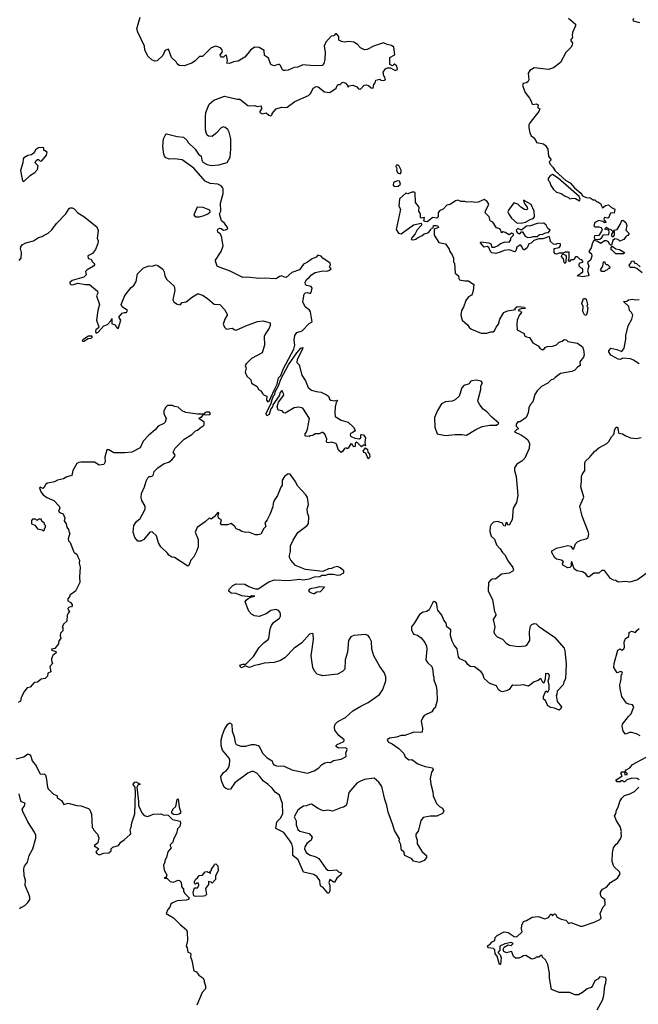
# Model space of a CAD drawing. Extents: x 1980017 to 2252640, y 74400 to 266395.
# Tile 152 of 256: x 2076161 to 2082575, y 188793 to 198998. Entities that reach past the tile are written whole.
import ezdxf

# ---------------------------------------------------------------- set-up
doc = ezdxf.new("R2010")
doc.units = 0

msp = doc.modelspace()

# ---------------------------------------------------------------- linework, layer by layer
at = {"layer": '0CON20XD'}
for points in [[(2078314, 196844), (2078285, 196888), (2078253, 196915), (2078233, 196985), (2078248, 197015), (2078244, 197096), (2078272, 197195), (2078272, 197245), (2078265, 197260), (2078250, 197275), (2078215, 197292), (2078135, 197300), (2078084, 197324), (2077968, 197458), (2077844, 197544), (2077765, 197557), (2077715, 197553), (2077676, 197566), (2077662, 197582), (2077654, 197604), (2077646, 197685), (2077652, 197765), (2077675, 197810), (2077684, 197816), (2077795, 197787), (2077859, 197779), (2077895, 197748), (2077907, 197725), (2077980, 197655), (2078016, 197606), (2078042, 197585), (2078051, 197541), (2078061, 197521), (2078105, 197497), (2078145, 197487), (2078226, 197494), (2078312, 197518), (2078344, 197575), (2078351, 197655), (2078349, 197765), (2078333, 197833), (2078320, 197860), (2078291, 197881), (2078275, 197886), (2078251, 197879), (2078195, 197819), (2078155, 197789), (2078120, 197790), (2078105, 197802), (2078098, 197818), (2078088, 197855), (2078086, 197995), (2078091, 198035), (2078125, 198123), (2078175, 198164), (2078285, 198204), (2078415, 198174), (2078445, 198173), (2078525, 198109), (2078545, 198104), (2078595, 198108), (2078625, 198098), (2078665, 198107), (2078669, 198075), (2078650, 198045), (2078650, 198035), (2078675, 198022), (2078715, 198032), (2078745, 198008), (2078765, 198002), (2078780, 198015), (2078780, 198025), (2078820, 198075), (2078875, 198092), (2078915, 198087), (2078935, 198093), (2079015, 198151), (2079155, 198214), (2079179, 198235), (2079205, 198288), (2079235, 198307), (2079255, 198303), (2079321, 198251), (2079375, 198242), (2079443, 198287), (2079453, 198315), (2079464, 198326), (2079485, 198328), (2079504, 198346), (2079515, 198350), (2079539, 198339), (2079560, 198315), (2079565, 198300), (2079578, 198312), (2079615, 198320), (2079655, 198302), (2079675, 198282), (2079695, 198278), (2079731, 198319), (2079754, 198324), (2079776, 198316), (2079805, 198292), (2079825, 198290), (2079833, 198327), (2079847, 198343), (2079855, 198370), (2079895, 198380), (2079905, 198370), (2079935, 198368), (2079950, 198375), (2079952, 198385), (2079937, 198415), (2079930, 198455), (2079955, 198490), (2079975, 198498), (2080005, 198498), (2080055, 198472), (2080077, 198483), (2080072, 198515), (2080048, 198538), (2080042, 198538), (2080025, 198520), (2080000, 198535), (2080000, 198605), (2080050, 198635), (2080040, 198715), (2080015, 198729), (2079970, 198740), (2079932, 198758), (2079828, 198725), (2079765, 198688), (2079735, 198687), (2079696, 198706), (2079665, 198740), (2079625, 198764), (2079575, 198771), (2079525, 198766), (2079498, 198772), (2079470, 198785), (2079470, 198825), (2079445, 198850), (2079435, 198850), (2079418, 198832), (2079392, 198828), (2079335, 198764), (2079318, 198725), (2079328, 198665), (2079326, 198585), (2079316, 198544), (2079298, 198522), (2079215, 198520), (2079095, 198530), (2079044, 198506), (2079005, 198501), (2078945, 198474), (2078915, 198470), (2078895, 198470), (2078885, 198478), (2078864, 198525), (2078855, 198532), (2078845, 198534), (2078795, 198521), (2078764, 198534), (2078739, 198599), (2078698, 198628), (2078695, 198680), (2078645, 198709), (2078595, 198713), (2078555, 198683), (2078495, 198608), (2078425, 198569), (2078379, 198561), (2078335, 198544), (2078308, 198548), (2078317, 198575), (2078305, 198630), (2078292, 198628), (2078275, 198610), (2078255, 198610), (2078242, 198622), (2078240, 198635), (2078263, 198665), (2078259, 198685), (2078243, 198705), (2078195, 198724), (2078145, 198706), (2078135, 198697), (2078058, 198615), (2078025, 198617), (2077979, 198571), (2077945, 198548), (2077865, 198521), (2077815, 198524), (2077795, 198540), (2077782, 198562), (2077735, 198606), (2077705, 198692), (2077675, 198684), (2077665, 198674), (2077645, 198627), (2077585, 198570), (2077563, 198567), (2077531, 198581), (2077493, 198615), (2077475, 198648), (2077460, 198685), (2077454, 198725), (2077385, 198870), (2077376, 198905), (2077410, 199025)], [(2081852, 199015), (2081923, 198953), (2081923, 198935), (2081894, 198866), (2081888, 198835), (2081892, 198815), (2081873, 198785), (2081891, 198755), (2081889, 198735), (2081875, 198710), (2081823, 198657), (2081767, 198553), (2081695, 198500), (2081645, 198481), (2081495, 198500), (2081449, 198471), (2081431, 198445), (2081438, 198375), (2081430, 198355), (2081417, 198343), (2081382, 198338), (2081373, 198317), (2081401, 198245), (2081448, 198185), (2081467, 198147), (2081470, 198125), (2081485, 198120), (2081515, 198126), (2081530, 198120), (2081536, 198115), (2081532, 198085), (2081553, 198073), (2081544, 198045), (2081451, 197929), (2081440, 197905), (2081438, 197878), (2081450, 197825), (2081464, 197794), (2081485, 197779), (2081513, 197745), (2081520, 197725), (2081590, 197710), (2081614, 197694), (2081636, 197655), (2081644, 197584), (2081670, 197545), (2081652, 197525), (2081657, 197505), (2081690, 197470), (2081713, 197433), (2081823, 197333), (2081868, 197308), (2081914, 197254), (2081980, 197200), (2081995, 197172), (2082035, 197154), (2082075, 197152), (2082105, 197132), (2082125, 197130), (2082145, 197110), (2082155, 197110), (2082185, 197090), (2082188, 197075), (2082205, 197048), (2082235, 197072), (2082265, 197078), (2082295, 197052), (2082330, 197035), (2082325, 196992), (2082305, 196998), (2082285, 196992), (2082264, 196946), (2082255, 196942), (2082225, 196948), (2082217, 196935), (2082219, 196919), (2082240, 196895), (2082225, 196894), (2082206, 196906), (2082165, 196918), (2082123, 196895), (2082115, 196860), (2082125, 196850), (2082165, 196852), (2082188, 196845), (2082200, 196825), (2082192, 196805)], [(2082590, 198965), (2082524, 198984), (2082520, 198995), (2082528, 199015)], [(2076205, 197320), (2076272, 197388), (2076319, 197415), (2076347, 197445), (2076352, 197482), (2076322, 197515), (2076331, 197539), (2076345, 197550), (2076355, 197550), (2076373, 197533), (2076390, 197535), (2076440, 197595), (2076445, 197620), (2076425, 197640), (2076412, 197642), (2076410, 197665), (2076400, 197675), (2076355, 197670), (2076325, 197650), (2076318, 197632), (2076300, 197610), (2076282, 197598), (2076245, 197590), (2076205, 197566), (2076198, 197555), (2076195, 197515), (2076170, 197435), (2076188, 197345), (2076195, 197326), (2076205, 197320)], [(2080105, 197402), (2080116, 197414), (2080115, 197440), (2080095, 197480), (2080085, 197490), (2080065, 197490), (2080060, 197475), (2080070, 197455), (2080068, 197435), (2080081, 197411), (2080105, 197402)], [(2081965, 197122), (2081972, 197138), (2081961, 197165), (2081745, 197354), (2081685, 197392), (2081665, 197382), (2081640, 197355), (2081640, 197335), (2081655, 197320), (2081669, 197279), (2081695, 197238), (2081725, 197210), (2081775, 197198), (2081815, 197170), (2081850, 197155), (2081865, 197140), (2081895, 197148), (2081925, 197146), (2081965, 197122)], [(2080045, 197270), (2080085, 197272), (2080110, 197295), (2080100, 197325), (2080075, 197328), (2080035, 197310), (2080033, 197283), (2080045, 197270)], [(2082192, 196805), (2082165, 196760), (2082122, 196758), (2082118, 196745), (2082125, 196720), (2082177, 196723), (2082198, 196742), (2082215, 196770), (2082269, 196771), (2082273, 196795), (2082268, 196818), (2082230, 196825), (2082230, 196835), (2082245, 196847), (2082265, 196830), (2082290, 196825), (2082308, 196808), (2082310, 196795), (2082298, 196775), (2082298, 196758), (2082305, 196750), (2082318, 196752), (2082327, 196765), (2082327, 196797), (2082320, 196815), (2082357, 196825), (2082388, 196875), (2082403, 196917), (2082415, 196922), (2082446, 196895), (2082457, 196865), (2082446, 196815), (2082479, 196781), (2082465, 196762), (2082447, 196753), (2082425, 196720), (2082390, 196705), (2082384, 196704), (2082365, 196720), (2082332, 196728), (2082312, 196708), (2082295, 196660), (2082285, 196660), (2082275, 196670), (2082267, 196697), (2082246, 196706), (2082223, 196707), (2082185, 196680), (2082145, 196702), (2082115, 196710), (2082099, 196685), (2082087, 196633), (2082062, 196595), (2082091, 196571), (2082094, 196546), (2082080, 196505), (2082048, 196482), (2082060, 196445), (2082048, 196395), (2082060, 196355), (2082055, 196342), (2081995, 196333), (2081940, 196345), (2082000, 196385), (2082000, 196415), (2081980, 196425), (2081960, 196445), (2081960, 196465), (2081972, 196478), (2082000, 196485), (2082000, 196495), (2081988, 196508), (2081972, 196512), (2081945, 196540), (2081925, 196540), (2081905, 196510), (2081875, 196510), (2081865, 196490), (2081852, 196505), (2081858, 196522), (2081857, 196587), (2081815, 196590), (2081792, 196578), (2081755, 196577), (2081725, 196568), (2081711, 196571), (2081702, 196585), (2081703, 196627), (2081755, 196638), (2081767, 196653), (2081768, 196675), (2081737, 196677), (2081715, 196668), (2081695, 196670), (2081665, 196700), (2081655, 196750), (2081585, 196726), (2081544, 196726), (2081492, 196708), (2081465, 196682), (2081440, 196675), (2081422, 196635), (2081395, 196612), (2081383, 196613), (2081365, 196650), (2081355, 196660), (2081345, 196660), (2081315, 196640), (2081306, 196604), (2081295, 196592), (2081235, 196613), (2081183, 196607), (2081143, 196587), (2081096, 196574), (2081055, 196581), (2081042, 196595), (2081026, 196636), (2081006, 196646), (2080975, 196642), (2080940, 196685), (2080942, 196695), (2081026, 196686), (2081044, 196674), (2081055, 196642), (2081085, 196642), (2081121, 196659), (2081145, 196680), (2081195, 196697), (2081236, 196694), (2081252, 196715), (2081253, 196737), (2081282, 196765), (2081279, 196779), (2081265, 196787), (2081235, 196768), (2081195, 196792), (2081172, 196798), (2081155, 196790), (2081150, 196815), (2081139, 196829), (2081105, 196842), (2081068, 196898), (2081040, 196915), (2081028, 196955), (2080988, 196995), (2080990, 197015), (2081026, 197085), (2081006, 197115), (2080975, 197134), (2080915, 197108), (2080885, 197102), (2080845, 197110), (2080795, 197108), (2080775, 197114), (2080735, 197113), (2080705, 197126), (2080678, 197122), (2080625, 197083), (2080590, 197075), (2080550, 197035), (2080515, 197018), (2080498, 196995), (2080500, 196955), (2080485, 196940), (2080445, 196947), (2080385, 196903), (2080360, 196905), (2080352, 196915), (2080358, 196948), (2080325, 196940), (2080318, 196948), (2080317, 196987), (2080300, 197015), (2080302, 197055), (2080263, 197103), (2080260, 197205), (2080255, 197210), (2080225, 197210), (2080185, 197192), (2080165, 197200), (2080098, 197142), (2080092, 197065), (2080108, 197035), (2080107, 197017), (2080064, 196824), (2080087, 196787), (2080115, 196778), (2080245, 196872), (2080325, 196888), (2080328, 196868), (2080281, 196819), (2080261, 196779), (2080223, 196735), (2080220, 196720), (2080245, 196716), (2080268, 196722), (2080285, 196738), (2080335, 196760), (2080355, 196777), (2080395, 196788), (2080420, 196815), (2080432, 196838), (2080448, 196842), (2080450, 196865), (2080484, 196866), (2080495, 196860), (2080502, 196845), (2080468, 196832), (2080458, 196822), (2080458, 196765), (2080505, 196690), (2080576, 196676), (2080615, 196620), (2080620, 196595), (2080645, 196560), (2080660, 196525), (2080660, 196485), (2080670, 196475), (2080675, 196370), (2080712, 196345), (2080714, 196315), (2080721, 196301), (2080775, 196291), (2080815, 196293), (2080868, 196255), (2080863, 196187), (2080852, 196155), (2080845, 196142), (2080813, 196127), (2080785, 196086), (2080763, 196017), (2080742, 195985), (2080733, 195935), (2080747, 195885), (2080805, 195835), (2080826, 195806), (2080845, 195790), (2080945, 195748), (2081005, 195748), (2081045, 195762), (2081065, 195762), (2081083, 195775), (2081102, 195812), (2081125, 195843), (2081139, 195895), (2081180, 195965), (2081220, 195980), (2081300, 195995), (2081293, 196005), (2081320, 196025), (2081395, 196017), (2081400, 196005), (2081365, 196002), (2081340, 195995), (2081330, 195985), (2081357, 195977), (2081362, 195965), (2081342, 195938), (2081320, 195885), (2081314, 195835), (2081320, 195785), (2081390, 195745), (2081395, 195722), (2081415, 195710), (2081445, 195703), (2081480, 195650), (2081538, 195618), (2081553, 195595), (2081575, 195579), (2081595, 195580), (2081610, 195600), (2081628, 195612), (2081685, 195616), (2081725, 195628), (2081755, 195657), (2081785, 195667), (2081806, 195684), (2081825, 195679), (2081845, 195664), (2081945, 195644), (2081996, 195606), (2082008, 195578), (2082013, 195525), (2082005, 195502), (2081968, 195452), (2081972, 195415), (2081945, 195396), (2081916, 195364), (2081885, 195352), (2081768, 195332), (2081712, 195288), (2081697, 195273), (2081670, 195265), (2081635, 195230), (2081570, 195195), (2081525, 195150), (2081502, 195115), (2081481, 195039), (2081452, 195005), (2081438, 194975), (2081433, 194925), (2081412, 194875), (2081365, 194840), (2081345, 194830), (2081325, 194830), (2081310, 194805), (2081310, 194785), (2081330, 194765), (2081330, 194755), (2081315, 194750), (2081290, 194725), (2081365, 194692), (2081406, 194666), (2081428, 194645), (2081447, 194605), (2081442, 194555), (2081398, 194455), (2081366, 194424), (2081315, 194393), (2081291, 194355), (2081290, 194325), (2081309, 194265), (2081327, 194065), (2081312, 193995), (2081278, 193935), (2081267, 193813), (2081235, 193760), (2081222, 193762), (2081220, 193775), (2081204, 193786), (2081195, 193750), (2081182, 193752), (2081165, 193780), (2081115, 193798), (2081075, 193790), (2081050, 193765), (2081040, 193745), (2081034, 193694), (2081048, 193645), (2081084, 193614), (2081106, 193555), (2081144, 193514), (2081165, 193475), (2081192, 193452), (2081226, 193386), (2081275, 193322), (2081280, 193295), (2081275, 193282), (2081237, 193263), (2081155, 193250), (2081095, 193200), (2081065, 193202), (2081046, 193194), (2081020, 193165), (2081018, 193078), (2081062, 192985), (2081084, 192865), (2081099, 192835), (2081099, 192825), (2081070, 192780), (2081086, 192706), (2081078, 192655), (2081082, 192632), (2081112, 192602), (2081165, 192577), (2081206, 192535), (2081238, 192515), (2081328, 192502), (2081405, 192509), (2081418, 192515), (2081449, 192565), (2081446, 192655), (2081458, 192715), (2081470, 192730), (2081495, 192739), (2081515, 192735), (2081541, 192711), (2081705, 192600), (2081806, 192486), (2081814, 192455), (2081828, 192322), (2081819, 192165), (2081802, 192135), (2081796, 192104), (2081733, 192037), (2081730, 192005), (2081722, 191995), (2081733, 191933), (2081777, 191875), (2081768, 191852), (2081755, 191842), (2081705, 191862), (2081668, 191868), (2081635, 191887), (2081611, 191941), (2081592, 191955), (2081592, 191985), (2081615, 192042), (2081635, 192030), (2081650, 192055), (2081651, 192101), (2081640, 192145), (2081652, 192178), (2081653, 192205), (2081645, 192220), (2081615, 192223), (2081611, 192219), (2081608, 192162), (2081595, 192123), (2081585, 192127), (2081565, 192169), (2081535, 192149), (2081495, 192135), (2081435, 192090), (2081386, 192106), (2081355, 192100), (2081316, 192096), (2081275, 192101), (2081259, 192091), (2081235, 192057), (2081215, 192046), (2081165, 192032), (2081145, 192037), (2081125, 192054), (2081105, 192095), (2081035, 192119), (2080975, 192170), (2080961, 192215), (2080945, 192239), (2080875, 192290), (2080833, 192295), (2080807, 192315), (2080788, 192345), (2080724, 192375), (2080711, 192395), (2080697, 192477), (2080666, 192515), (2080646, 192556), (2080629, 192615), (2080631, 192675), (2080590, 192705), (2080584, 192745), (2080560, 192775), (2080537, 192825), (2080497, 192877), (2080488, 192905), (2080486, 192945), (2080475, 192962), (2080457, 192967), (2080445, 192958), (2080405, 192881), (2080382, 192865), (2080345, 192856), (2080305, 192834), (2080253, 192747), (2080224, 192704), (2080224, 192675), (2080245, 192630), (2080285, 192618), (2080323, 192593), (2080362, 192542), (2080378, 192505), (2080381, 192475), (2080372, 192365), (2080388, 192335), (2080433, 192295), (2080446, 192256), (2080448, 192205), (2080456, 192184), (2080454, 192155), (2080479, 192089), (2080486, 192046), (2080488, 191942), (2080470, 191865), (2080455, 191860), (2080433, 191825), (2080355, 191786), (2080340, 191765), (2080324, 191726), (2080338, 191655), (2080335, 191613), (2080321, 191609), (2080248, 191615), (2080155, 191579), (2080115, 191578), (2080068, 191562), (2079995, 191551), (2079972, 191535), (2079973, 191523), (2079985, 191510), (2080024, 191494)], [(2081319, 196889), (2081375, 196894), (2081405, 196900), (2081452, 196928), (2081485, 196939), (2081500, 196955), (2081496, 197015), (2081465, 197081), (2081383, 197127), (2081390, 197095), (2081424, 197055), (2081426, 197034), (2081412, 197028), (2081395, 197031), (2081358, 197055), (2081325, 197087), (2081285, 197101), (2081228, 197025), (2081222, 197005), (2081231, 196981), (2081261, 196941), (2081319, 196889)], [(2076155, 196502), (2076176, 196525), (2076180, 196585), (2076170, 196625), (2076174, 196645), (2076187, 196663), (2076225, 196686), (2076304, 196706), (2076355, 196742), (2076395, 196750), (2076414, 196766), (2076457, 196785), (2076495, 196821), (2076543, 196887), (2076640, 196985), (2076675, 197040), (2076685, 197049), (2076705, 197049), (2076725, 197037), (2076763, 196995), (2076825, 196960), (2076960, 196850), (2076974, 196814), (2076966, 196735), (2076974, 196705), (2076972, 196678), (2076947, 196615), (2076916, 196574), (2076868, 196552), (2076872, 196522), (2076900, 196515), (2076910, 196505), (2076910, 196495), (2076940, 196465), (2076928, 196445), (2076860, 196405), (2076845, 196390), (2076850, 196355), (2076825, 196331), (2076705, 196294), (2076680, 196275), (2076680, 196265), (2076695, 196251), (2076723, 196253), (2076765, 196268), (2076845, 196252), (2076885, 196255), (2076968, 196185), (2076972, 196165), (2076958, 196135), (2076990, 196045), (2076972, 195985), (2076958, 195885), (2076981, 195815), (2076977, 195803), (2076950, 195785), (2076948, 195765), (2076955, 195750), (2076975, 195758), (2077035, 195824), (2077070, 195840), (2077108, 195882), (2077115, 195900), (2077116, 195846), (2077145, 195838), (2077175, 195797), (2077185, 195803), (2077208, 195885), (2077188, 195915), (2077225, 195957), (2077247, 195963), (2077270, 195965), (2077278, 195985), (2077222, 196022), (2077213, 196045), (2077250, 196140), (2077317, 196223), (2077345, 196242), (2077370, 196285), (2077382, 196365), (2077445, 196427), (2077505, 196448), (2077535, 196444), (2077575, 196456), (2077595, 196450), (2077645, 196413), (2077658, 196385), (2077665, 196345), (2077685, 196306), (2077761, 196235), (2077768, 196195), (2077748, 196095), (2077760, 196075), (2077795, 196049), (2077825, 196043), (2077845, 196067), (2077886, 196074), (2077953, 196127), (2078003, 196157), (2078015, 196157), (2078055, 196144), (2078105, 196112), (2078178, 196048), (2078236, 196045), (2078284, 195994), (2078311, 195945), (2078311, 195935), (2078288, 195895), (2078272, 195842), (2078283, 195813), (2078305, 195792), (2078365, 195800), (2078392, 195782), (2078405, 195780), (2078505, 195826), (2078625, 195869), (2078685, 195876), (2078757, 195857), (2078757, 195827), (2078748, 195802), (2078705, 195738), (2078697, 195715), (2078700, 195625), (2078674, 195546), (2078566, 195485), (2078508, 195432), (2078500, 195415), (2078508, 195385), (2078499, 195345), (2078515, 195302), (2078557, 195267), (2078565, 195232), (2078623, 195195), (2078638, 195165), (2078660, 195150), (2078677, 195125), (2078695, 195107), (2078722, 195095), (2078721, 195055), (2078735, 195036), (2078746, 195044), (2078804, 195165), (2078829, 195221), (2078844, 195285), (2078868, 195312), (2078891, 195375), (2079004, 195585), (2079014, 195625), (2079007, 195675), (2079013, 195725), (2079034, 195756), (2079089, 195775), (2079162, 195848), (2079194, 195866), (2079175, 195970), (2079165, 195988), (2079122, 196022), (2079098, 196075), (2079110, 196155), (2079123, 196167), (2079145, 196172), (2079175, 196160), (2079187, 196183), (2079192, 196215), (2079182, 196232), (2079134, 196244), (2079124, 196255), (2079121, 196275), (2079135, 196304), (2079162, 196325), (2079185, 196354), (2079223, 196377), (2079305, 196394), (2079345, 196391), (2079365, 196397), (2079390, 196415), (2079373, 196435), (2079384, 196456), (2079380, 196475), (2079305, 196526), (2079285, 196546), (2079252, 196558), (2079234, 196536), (2079195, 196520), (2079145, 196484), (2079105, 196466), (2079061, 196405), (2078981, 196379), (2078925, 196326), (2078905, 196328), (2078875, 196342), (2078855, 196338), (2078832, 196318), (2078815, 196311), (2078695, 196320), (2078645, 196314), (2078515, 196331), (2078475, 196327), (2078343, 196393), (2078223, 196435), (2078210, 196445), (2078190, 196495), (2078190, 196505), (2078251, 196595), (2078269, 196655), (2078254, 196754), (2078240, 196780), (2078217, 196795), (2078211, 196815), (2078220, 196830), (2078235, 196838), (2078250, 196835), (2078275, 196818), (2078295, 196820), (2078318, 196832), (2078314, 196844)], [(2078025, 196954), (2078075, 196967), (2078112, 196985), (2078137, 197005), (2078134, 197024), (2078062, 197052), (2078000, 197055), (2077968, 196975), (2077972, 196965), (2077990, 196955), (2078025, 196954)], [(2081429, 196739), (2081465, 196744), (2081485, 196752), (2081525, 196752), (2081549, 196771), (2081586, 196774), (2081611, 196789), (2081645, 196794), (2081660, 196815), (2081638, 196835), (2081619, 196869), (2081595, 196888), (2081525, 196887), (2081457, 196863), (2081415, 196859), (2081365, 196818), (2081325, 196834), (2081310, 196815), (2081312, 196802), (2081325, 196786), (2081345, 196780), (2081365, 196800), (2081375, 196800), (2081403, 196753), (2081429, 196739)], [(2081815, 196470), (2081805, 196480), (2081798, 196518), (2081778, 196545), (2081781, 196559), (2081795, 196570), (2081819, 196559), (2081826, 196546), (2081823, 196487), (2081815, 196470)], [(2082425, 196570), (2082342, 196572), (2082305, 196610), (2082292, 196612), (2082292, 196638), (2082305, 196650), (2082343, 196623), (2082378, 196618), (2082430, 196585), (2082425, 196570)], [(2082198, 196388), (2082183, 196405), (2082207, 196443), (2082215, 196490), (2082228, 196488), (2082232, 196472), (2082242, 196462), (2082255, 196460), (2082280, 196435), (2082275, 196420), (2082265, 196420), (2082248, 196402), (2082235, 196400), (2082225, 196390), (2082198, 196388)], [(2082615, 196376), (2082560, 196420), (2082535, 196430), (2082495, 196430), (2082486, 196436), (2082481, 196455), (2082496, 196474), (2082503, 196497), (2082525, 196498), (2082540, 196475), (2082555, 196472), (2082595, 196437)], [(2082035, 195931), (2082018, 195938), (2082000, 195975), (2082002, 196025), (2081990, 196055), (2082005, 196110), (2082025, 196110), (2082035, 196100), (2082048, 196045), (2082042, 196025), (2082050, 196015), (2082046, 195965), (2082035, 195931)], [(2082583, 195433), (2082525, 195470), (2082493, 195483), (2082415, 195489), (2082385, 195477), (2082365, 195478), (2082291, 195521), (2082270, 195555), (2082270, 195565), (2082290, 195595), (2082351, 195581), (2082405, 195560), (2082429, 195595), (2082446, 195686), (2082446, 195725), (2082468, 195825), (2082506, 195894), (2082517, 195935), (2082503, 195963), (2082482, 195985), (2082477, 196025), (2082422, 196078), (2082455, 196080), (2082474, 196096), (2082515, 196101), (2082545, 196094), (2082582, 196098)], [(2076825, 195664), (2076814, 195664), (2076812, 195675), (2076825, 195691), (2076875, 195720), (2076910, 195720), (2076910, 195705), (2076898, 195695), (2076871, 195689), (2076825, 195664)], [(2079495, 194513), (2079466, 194536), (2079447, 194597), (2079437, 194607), (2079395, 194620), (2079365, 194614), (2079347, 194617), (2079342, 194625), (2079346, 194655), (2079325, 194701), (2079305, 194720), (2079295, 194721), (2079265, 194707), (2079225, 194707), (2079200, 194690), (2079174, 194686), (2079162, 194678), (2079125, 194680), (2079120, 194685), (2079120, 194705), (2079132, 194718), (2079144, 194755), (2079166, 194865), (2079095, 194971), (2079055, 194982), (2079005, 194976), (2078915, 194921), (2078899, 194925), (2078883, 194943), (2078841, 194951), (2078831, 194985), (2078844, 195035), (2078898, 195105), (2078896, 195125), (2078881, 195151), (2078875, 195153), (2078862, 195135), (2078850, 195100), (2078787, 195005), (2078782, 194985), (2078766, 194964), (2078746, 194905), (2078722, 194892), (2078716, 194915), (2078767, 195023), (2078779, 195061), (2078792, 195098), (2078805, 195115), (2078810, 195140), (2078845, 195203), (2078869, 195271), (2078948, 195422), (2079035, 195545), (2079075, 195592), (2079095, 195600), (2079094, 195585), (2079037, 195475), (2079033, 195445), (2079060, 195420), (2079086, 195315), (2079124, 195255), (2079153, 195185), (2079185, 195157), (2079235, 195143), (2079285, 195139), (2079341, 195111), (2079362, 195095), (2079372, 195065), (2079386, 195056), (2079425, 195047), (2079450, 195055), (2079456, 195045), (2079441, 195029), (2079432, 194985), (2079428, 194925), (2079432, 194885), (2079495, 194849), (2079567, 194825), (2079623, 194775), (2079640, 194745), (2079632, 194735), (2079615, 194719), (2079590, 194710), (2079587, 194695), (2079592, 194682), (2079635, 194660), (2079685, 194654), (2079699, 194665), (2079698, 194695), (2079705, 194700), (2079725, 194696), (2079745, 194665), (2079739, 194615), (2079745, 194580), (2079738, 194588), (2079725, 194590), (2079705, 194570), (2079655, 194618), (2079640, 194605), (2079640, 194575), (2079625, 194570), (2079615, 194580), (2079609, 194599), (2079595, 194602), (2079565, 194558), (2079555, 194552), (2079545, 194560), (2079530, 194555), (2079509, 194521), (2079495, 194513)], [(2080575, 194688), (2080675, 194700), (2080745, 194698), (2080795, 194692), (2080889, 194751), (2080955, 194781), (2081034, 194794), (2081103, 194797), (2081130, 194815), (2081055, 194880), (2081005, 194933), (2080965, 194962), (2080930, 195005), (2080912, 195045), (2080913, 195063), (2080943, 195165), (2080942, 195205), (2080958, 195235), (2080945, 195250), (2080895, 195261), (2080850, 195255), (2080835, 195248), (2080820, 195225), (2080765, 195208), (2080746, 195184), (2080716, 195095), (2080675, 195059), (2080645, 195044), (2080574, 195036), (2080535, 195018), (2080491, 194949), (2080462, 194875), (2080464, 194774), (2080488, 194705), (2080575, 194688)], [(2080024, 191494), (2080093, 191445), (2080142, 191392), (2080157, 191357), (2080195, 191327), (2080225, 191329), (2080288, 191285), (2080365, 191259), (2080442, 191245), (2080448, 191225), (2080431, 191199), (2080416, 191135), (2080424, 191075), (2080446, 190995), (2080448, 190955), (2080481, 190875), (2080513, 190843), (2080543, 190825), (2080560, 190795), (2080545, 190772), (2080485, 190742), (2080416, 190744), (2080345, 190728), (2080320, 190695), (2080292, 190588), (2080268, 190555), (2080267, 190535), (2080283, 190495), (2080283, 190455), (2080335, 190372), (2080377, 190335), (2080378, 190315), (2080355, 190282), (2080305, 190262), (2080245, 190278), (2080225, 190302), (2080155, 190337), (2080143, 190373), (2080121, 190391), (2080116, 190405), (2080111, 190451), (2080096, 190485), (2080099, 190509), (2080046, 190595), (2080030, 190655), (2079980, 190785), (2079968, 190855), (2079947, 190915), (2079915, 191050), (2079885, 191096), (2079835, 191136), (2079735, 191122), (2079686, 191104), (2079656, 191084), (2079575, 190990), (2079554, 190875), (2079545, 190854), (2079517, 190835), (2079489, 190831), (2079404, 190796), (2079355, 190805), (2079315, 190800), (2079290, 190805), (2079255, 190821), (2079185, 190868), (2079165, 190865), (2079135, 190849), (2079104, 190846), (2079075, 190831), (2079043, 190805), (2079008, 190735), (2079027, 190695), (2079029, 190655), (2079046, 190605), (2079065, 190589), (2079163, 190565), (2079192, 190525), (2079184, 190495), (2079139, 190461), (2079116, 190425), (2079115, 190405), (2079130, 190365), (2079165, 190341), (2079231, 190321), (2079263, 190303), (2079335, 190199), (2079355, 190184), (2079375, 190180), (2079447, 190187), (2079466, 190166), (2079496, 190156), (2079492, 190135), (2079448, 190102), (2079425, 190058), (2079415, 190058), (2079375, 190088), (2079367, 190055), (2079376, 190025), (2079378, 189965), (2079366, 189944), (2079355, 189944), (2079305, 190008), (2079285, 190010), (2079276, 190036), (2079274, 190075), (2079246, 190116), (2079209, 190139), (2079104, 190164), (2079049, 190289), (2078992, 190335), (2078992, 190415), (2078982, 190455), (2078964, 190485), (2078900, 190575), (2078818, 190615), (2078826, 190684), (2078869, 190725), (2078888, 190772), (2078886, 190875), (2078855, 190960), (2078811, 190991), (2078777, 191035), (2078733, 191075), (2078688, 191105), (2078652, 191155), (2078620, 191190), (2078585, 191206), (2078565, 191207), (2078525, 191190), (2078391, 191089), (2078345, 191022), (2078321, 191021), (2078295, 191032), (2078282, 191045), (2078255, 191110), (2078248, 191155), (2078274, 191196), (2078306, 191215), (2078327, 191245), (2078336, 191276), (2078340, 191325), (2078333, 191343), (2078265, 191428), (2078250, 191475), (2078250, 191535), (2078262, 191585), (2078285, 191640), (2078316, 191694), (2078335, 191710), (2078348, 191708), (2078362, 191692), (2078363, 191625), (2078386, 191565), (2078396, 191506), (2078406, 191486), (2078455, 191468), (2078505, 191470), (2078566, 191486), (2078595, 191486), (2078634, 191474), (2078652, 191455), (2078677, 191397), (2078727, 191347), (2078777, 191315), (2078785, 191288), (2078795, 191276), (2078825, 191264), (2078902, 191262), (2078983, 191223), (2079145, 191189), (2079215, 191213), (2079262, 191245), (2079290, 191275), (2079325, 191296), (2079355, 191304), (2079385, 191299), (2079415, 191320), (2079495, 191333), (2079545, 191360), (2079545, 191377), (2079541, 191395), (2079556, 191435), (2079554, 191445), (2079535, 191450), (2079465, 191448), (2079442, 191465), (2079443, 191475), (2079453, 191485), (2079513, 191515), (2079526, 191525), (2079526, 191535), (2079469, 191579), (2079430, 191635), (2079424, 191665), (2079433, 191697), (2079460, 191725), (2079539, 191765), (2079616, 191835), (2079697, 191883), (2079775, 191921), (2079892, 192005), (2079925, 192055), (2079957, 192145), (2079958, 192188), (2079941, 192231), (2079894, 192295), (2079834, 192405), (2079812, 192475), (2079809, 192555), (2079789, 192595), (2079774, 192614), (2079745, 192626), (2079625, 192614), (2079595, 192603), (2079570, 192565), (2079558, 192442), (2079536, 192364), (2079533, 192265), (2079508, 192242), (2079455, 192216), (2079305, 192199), (2079245, 192214), (2079218, 192245), (2079201, 192285), (2079182, 192405), (2079206, 192575), (2079202, 192632), (2079195, 192638), (2079165, 192628), (2079085, 192539), (2079005, 192486), (2078910, 192385), (2078865, 192356), (2078800, 192335), (2078695, 192329), (2078635, 192311), (2078595, 192304), (2078545, 192283), (2078495, 192300), (2078485, 192290), (2078455, 192282), (2078443, 192307), (2078475, 192320), (2078505, 192320), (2078585, 192398), (2078645, 192492), (2078695, 192543), (2078736, 192574), (2078744, 192586), (2078758, 192685), (2078770, 192720), (2078791, 192749), (2078856, 192794), (2078866, 192815), (2078866, 192835), (2078861, 192855), (2078845, 192873), (2078815, 192884), (2078765, 192874), (2078715, 192839), (2078645, 192812), (2078595, 192818), (2078564, 192835), (2078537, 192867), (2078500, 192965), (2078508, 192982), (2078530, 193000), (2078556, 193014), (2078598, 193025), (2078565, 193026), (2078552, 193018), (2078465, 193026), (2078405, 193050), (2078353, 193053), (2078330, 193075), (2078330, 193085), (2078335, 193100), (2078370, 193135), (2078405, 193152), (2078495, 193147), (2078535, 193122), (2078580, 193105), (2078605, 193098), (2078635, 193098), (2078745, 193171), (2078803, 193193), (2078945, 193184), (2079065, 193198), (2079095, 193193), (2079165, 193202), (2079218, 193222), (2079272, 193228), (2079295, 193240), (2079335, 193242), (2079358, 193252), (2079415, 193252), (2079455, 193240), (2079485, 193246), (2079522, 193265), (2079520, 193285), (2079485, 193317), (2079455, 193330), (2079415, 193322), (2079395, 193310), (2079363, 193307), (2079305, 193280), (2079125, 193298), (2079022, 193342), (2078973, 193395), (2078960, 193425), (2078959, 193445), (2078970, 193485), (2078970, 193545), (2078995, 193605), (2079045, 193684), (2079141, 193755), (2079156, 193775), (2079159, 193845), (2079146, 193886), (2079142, 193925), (2079154, 193975), (2079144, 194045), (2079128, 194075), (2079043, 194163), (2079016, 194215), (2078965, 194287), (2078945, 194292), (2078908, 194265), (2078884, 194226), (2078884, 194175), (2078867, 194153), (2078833, 194067), (2078800, 194015), (2078789, 193985), (2078785, 193950), (2078755, 193870), (2078728, 193815), (2078702, 193785), (2078713, 193745), (2078693, 193725), (2078660, 193665), (2078635, 193658), (2078605, 193660), (2078535, 193688), (2078505, 193682), (2078465, 193692), (2078435, 193712), (2078405, 193720), (2078392, 193745), (2078355, 193776), (2078315, 193762), (2078253, 193763), (2078242, 193775), (2078252, 193815), (2078222, 193832), (2078219, 193855), (2078226, 193886), (2078215, 193890), (2078177, 193845), (2078145, 193820), (2078138, 193828), (2078125, 193830), (2078085, 193793), (2078001, 193735), (2077982, 193685), (2078012, 193612), (2078010, 193535), (2077993, 193485), (2077965, 193432), (2077935, 193395), (2077915, 193341), (2077905, 193333), (2077765, 193424), (2077737, 193427), (2077707, 193447), (2077695, 193468), (2077623, 193535), (2077601, 193575), (2077578, 193648), (2077535, 193690), (2077512, 193688), (2077449, 193611), (2077417, 193593), (2077385, 193592), (2077355, 193633), (2077336, 193685), (2077344, 193755), (2077368, 193792), (2077395, 193818), (2077405, 193820), (2077463, 193925), (2077463, 193955), (2077426, 194016), (2077419, 194045), (2077424, 194086), (2077456, 194155), (2077471, 194215), (2077490, 194250), (2077505, 194263), (2077525, 194262), (2077544, 194275), (2077556, 194315), (2077595, 194355), (2077660, 194400), (2077708, 194412), (2077740, 194435), (2077770, 194475), (2077772, 194485), (2077752, 194515), (2077774, 194556), (2077865, 194650), (2077945, 194698), (2077984, 194736), (2078006, 194744), (2078032, 194768), (2078063, 194787), (2078072, 194798), (2078072, 194825), (2078020, 194865), (2078035, 194880), (2078045, 194880), (2078070, 194910), (2078083, 194903), (2078132, 194905), (2078140, 194915), (2078130, 194930), (2078095, 194932), (2078080, 194925), (2078070, 194910), (2078005, 194910), (2077885, 194927), (2077845, 194943), (2077805, 194982), (2077765, 194990), (2077745, 195000), (2077695, 194998), (2077677, 194983), (2077657, 194943), (2077657, 194915), (2077681, 194865), (2077668, 194825), (2077655, 194812), (2077598, 194785), (2077564, 194746), (2077499, 194691), (2077441, 194629), (2077409, 194561), (2077325, 194517), (2077251, 194509), (2077138, 194508), (2077085, 194540), (2077065, 194540), (2077043, 194465), (2077048, 194415), (2077035, 194387), (2076985, 194381), (2076935, 194412), (2076795, 194412), (2076775, 194408), (2076755, 194398), (2076738, 194375), (2076712, 194325), (2076703, 194275), (2076651, 194259), (2076615, 194239), (2076552, 194225), (2076521, 194209), (2076448, 194195), (2076433, 194185), (2076413, 194147), (2076402, 194138), (2076375, 194152), (2076368, 194145), (2076380, 194105), (2076405, 194073), (2076442, 194045), (2076515, 194016), (2076572, 193955), (2076578, 193935), (2076564, 193904), (2076575, 193890), (2076605, 193880), (2076616, 193866), (2076628, 193835), (2076622, 193805), (2076642, 193772), (2076649, 193739), (2076668, 193715), (2076673, 193683), (2076680, 193675), (2076664, 193616), (2076668, 193598), (2076685, 193578), (2076719, 193489), (2076727, 193477), (2076755, 193459), (2076765, 193430)], [(2082165, 194561), (2082248, 194605), (2082270, 194625), (2082296, 194675), (2082323, 194705), (2082327, 194745), (2082345, 194774), (2082355, 194774), (2082362, 194765), (2082368, 194718), (2082373, 194713), (2082410, 194705), (2082444, 194684), (2082495, 194666), (2082555, 194656), (2082605, 194669)], [(2079775, 194447), (2079748, 194505), (2079732, 194512), (2079722, 194525), (2079745, 194560), (2079766, 194545), (2079770, 194515), (2079788, 194495), (2079792, 194468), (2079785, 194453), (2079775, 194447)], [(2082665, 193266), (2082565, 193193), (2082485, 193167), (2082445, 193174), (2082365, 193170), (2082340, 193185), (2082318, 193188), (2082287, 193207), (2082225, 193290), (2082195, 193288), (2082165, 193260), (2082115, 193260), (2082065, 193222), (2082050, 193225), (2082030, 193255), (2081995, 193277), (2081938, 193285), (2081908, 193305), (2081885, 193380), (2081880, 193375), (2081878, 193335), (2081865, 193320), (2081845, 193317), (2081792, 193345), (2081788, 193362), (2081798, 193378), (2081780, 193395), (2081728, 193408), (2081710, 193420), (2081678, 193475), (2081678, 193492), (2081725, 193522), (2081845, 193548), (2081875, 193543), (2081895, 193510), (2081905, 193518), (2081924, 193566), (2081944, 193586), (2081978, 193602), (2082035, 193617), (2082055, 193630), (2082060, 193665), (2082054, 193695), (2081993, 193853), (2081969, 193955), (2082009, 194049), (2081978, 194155), (2081987, 194215), (2081984, 194265), (2081991, 194285), (2082020, 194325), (2082019, 194405), (2082026, 194424), (2082070, 194460), (2082119, 194521), (2082165, 194561)], [(2076405, 193700), (2076418, 193712), (2076420, 193725), (2076430, 193735), (2076430, 193755), (2076420, 193765), (2076418, 193778), (2076392, 193802), (2076385, 193820), (2076355, 193820), (2076345, 193810), (2076335, 193810), (2076325, 193820), (2076295, 193820), (2076282, 193808), (2076282, 193772), (2076318, 193758), (2076345, 193720), (2076395, 193710), (2076405, 193700)], [(2076765, 193430), (2076780, 193395), (2076777, 193365), (2076787, 193325), (2076781, 193225), (2076784, 193165), (2076738, 193075), (2076680, 193035), (2076680, 193025), (2076660, 192995), (2076660, 192975), (2076685, 192960), (2076706, 192936), (2076706, 192924), (2076697, 192913), (2076675, 192910), (2076660, 192895), (2076662, 192882), (2076678, 192865), (2076662, 192848), (2076653, 192827), (2076650, 192765), (2076618, 192735), (2076600, 192705), (2076610, 192695), (2076610, 192665), (2076585, 192640), (2076581, 192615), (2076588, 192585), (2076568, 192562), (2076565, 192530), (2076525, 192480), (2076492, 192475), (2076495, 192462), (2076535, 192450), (2076540, 192435), (2076505, 192407), (2076492, 192375), (2076490, 192355), (2076500, 192325), (2076472, 192295), (2076485, 192240), (2076454, 192226), (2076448, 192195), (2076425, 192171), (2076385, 192163), (2076345, 192133), (2076312, 192128), (2076269, 192081), (2076237, 192073), (2076212, 192038), (2076178, 191972), (2076170, 191935), (2076145, 191920)], [(2079205, 193050), (2079215, 193052), (2079243, 193067), (2079278, 193072), (2079320, 193115), (2079265, 193120), (2079232, 193108), (2079185, 193104), (2079165, 193096), (2079157, 193077), (2079168, 193065), (2079205, 193050)], [(2082595, 191574), (2082556, 191596), (2082505, 191609), (2082485, 191609), (2082443, 191593), (2082416, 191625), (2082406, 191675), (2082412, 191698), (2082473, 191777), (2082502, 191805), (2082529, 191875), (2082515, 191898), (2082475, 191904), (2082452, 191915), (2082404, 191985), (2082386, 192066), (2082384, 192105), (2082389, 192131), (2082398, 192165), (2082398, 192202), (2082410, 192225), (2082407, 192235), (2082395, 192242), (2082355, 192230), (2082322, 192285), (2082324, 192326), (2082363, 192465), (2082385, 192478), (2082405, 192462), (2082425, 192478), (2082433, 192495), (2082427, 192545), (2082442, 192585), (2082478, 192605), (2082480, 192645), (2082505, 192660), (2082545, 192648), (2082561, 192669), (2082585, 192688)], [(2076125, 191336), (2076205, 191357), (2076245, 191390), (2076263, 191383), (2076278, 191365), (2076292, 191315), (2076333, 191265), (2076357, 191213), (2076375, 191183), (2076385, 191179), (2076415, 191182), (2076427, 191167), (2076436, 191145), (2076448, 191045), (2076457, 191025), (2076512, 190972), (2076545, 190958), (2076554, 190934), (2076596, 190906), (2076620, 190865), (2076665, 190877), (2076754, 190854), (2076795, 190850), (2076874, 190824), (2076889, 190809), (2076904, 190765), (2076913, 190625), (2076922, 190615), (2076925, 190600), (2076967, 190557), (2076980, 190515), (2076970, 190465), (2076932, 190435), (2076980, 190405), (2076952, 190375), (2076960, 190355), (2076985, 190342), (2077035, 190360), (2077085, 190362), (2077110, 190385), (2077110, 190405), (2077128, 190422), (2077185, 190438), (2077208, 190475), (2077245, 190497), (2077306, 190554), (2077312, 190565), (2077308, 190605), (2077318, 190625), (2077322, 190675), (2077354, 190766), (2077361, 190985), (2077360, 191045), (2077340, 191065), (2077339, 191075), (2077355, 191096), (2077365, 191098), (2077410, 191075), (2077385, 191063), (2077374, 191045), (2077394, 190895), (2077394, 190855), (2077427, 190777), (2077451, 190751), (2077485, 190738), (2077550, 190765), (2077625, 190767), (2077655, 190753), (2077685, 190757), (2077702, 190752), (2077745, 190710), (2077825, 190692), (2077829, 190671), (2077820, 190635), (2077798, 190612), (2077788, 190565), (2077754, 190506), (2077748, 190472), (2077722, 190445), (2077720, 190435), (2077732, 190415), (2077697, 190375), (2077682, 190315), (2077667, 190285), (2077667, 190265), (2077653, 190235), (2077658, 190185), (2077688, 190135), (2077678, 190112), (2077660, 190105), (2077665, 190100), (2077685, 190102), (2077720, 190065), (2077755, 190060), (2077805, 190080), (2077817, 190077), (2077835, 190060), (2077838, 190015), (2077844, 190004), (2077860, 189995), (2077860, 189965), (2077872, 189942), (2077917, 189897), (2077911, 189879), (2077887, 189873)], [(2082585, 191120), (2082562, 191132), (2082508, 191138), (2082455, 191120), (2082435, 191100), (2082425, 191100), (2082415, 191110), (2082395, 191110), (2082385, 191100), (2082355, 191100), (2082340, 191115), (2082408, 191162), (2082394, 191184), (2082405, 191204), (2082432, 191202), (2082435, 191170), (2082460, 191175), (2082460, 191185), (2082440, 191205), (2082450, 191225), (2082488, 191245), (2082515, 191278), (2082656, 191354)], [(2082149, 188735), (2082204, 188835), (2082216, 188885), (2082228, 188985), (2082238, 189015), (2082242, 189055), (2082235, 189070), (2082215, 189076), (2082175, 189077), (2082156, 189054), (2082123, 189035), (2082101, 188985), (2082085, 188967), (2082045, 188953), (2081996, 188914), (2081955, 188893), (2081915, 188893), (2081865, 188914), (2081755, 188917), (2081674, 188945), (2081654, 189065), (2081654, 189115), (2081636, 189205), (2081612, 189255), (2081582, 189282), (2081578, 189298), (2081565, 189300), (2081545, 189280), (2081515, 189280), (2081505, 189270), (2081475, 189262), (2081463, 189263), (2081408, 189298), (2081385, 189296), (2081366, 189284), (2081335, 189270), (2081302, 189272), (2081279, 189289), (2081265, 189336), (2081255, 189339), (2081207, 189327), (2081179, 189339), (2081172, 189365), (2081184, 189386), (2081225, 189411), (2081255, 189404), (2081278, 189425), (2081255, 189434), (2081190, 189420), (2081140, 189395), (2081138, 189355), (2081120, 189335), (2081120, 189325), (2081142, 189305), (2081152, 189275), (2081146, 189205), (2081135, 189204), (2081112, 189292), (2081092, 189315), (2081087, 189357), (2081072, 189372), (2081020, 189380), (2081011, 189395), (2081015, 189402), (2081036, 189414), (2081060, 189440), (2081087, 189455), (2081090, 189485), (2081110, 189505), (2081184, 189546), (2081225, 189536), (2081286, 189496), (2081315, 189494), (2081369, 189545), (2081362, 189575), (2081366, 189615), (2081385, 189652), (2081417, 189663), (2081475, 189698), (2081535, 189703), (2081605, 189678), (2081645, 189692), (2081653, 189705), (2081665, 189727), (2081675, 189727), (2081685, 189710), (2081705, 189732), (2081715, 189728), (2081735, 189698), (2081776, 189676), (2081824, 189664), (2081855, 189632), (2081875, 189642), (2081975, 189603), (2081995, 189603), (2082116, 189644), (2082177, 189673), (2082190, 189685), (2082180, 189735), (2082210, 189805), (2082230, 189825), (2082230, 189855), (2082220, 189865), (2082230, 189875), (2082193, 189903), (2082181, 189931), (2082182, 189955), (2082204, 189986), (2082245, 190008), (2082288, 190055), (2082358, 190102), (2082387, 190145), (2082378, 190165), (2082320, 190220), (2082304, 190274), (2082306, 190364), (2082318, 190415), (2082340, 190450), (2082362, 190465), (2082391, 190509), (2082400, 190535), (2082398, 190575), (2082402, 190585), (2082387, 190635), (2082348, 190695), (2082328, 190745), (2082343, 190767), (2082349, 190805), (2082367, 190837), (2082382, 190895), (2082405, 190930), (2082432, 190958), (2082487, 190973), (2082535, 190998), (2082562, 191025), (2082580, 191045)], [(2076160, 189785), (2076175, 189800), (2076185, 189800), (2076215, 189818), (2076245, 189848), (2076265, 189880), (2076266, 189905), (2076256, 189935), (2076218, 190025), (2076220, 190080), (2076209, 190125), (2076204, 190196), (2076210, 190225), (2076241, 190265), (2076258, 190335), (2076296, 190405), (2076327, 190515), (2076327, 190545), (2076316, 190576), (2076246, 190686), (2076192, 190792), (2076188, 190815), (2076209, 190845), (2076217, 190877), (2076181, 190891), (2076172, 190902), (2076157, 190975)], [(2077785, 190758), (2077755, 190760), (2077740, 190775), (2077740, 190795), (2077750, 190805), (2077750, 190815), (2077780, 190845), (2077793, 190915), (2077805, 190922), (2077816, 190835), (2077828, 190795), (2077827, 190773), (2077815, 190764), (2077785, 190758)], [(2077985, 189910), (2077968, 189918), (2077960, 189955), (2077969, 189991), (2077975, 190000), (2078005, 190000), (2078020, 190025), (2078015, 190050), (2077995, 190050), (2077985, 190040), (2077973, 190053), (2077972, 190065), (2077984, 190086), (2078006, 190104), (2078022, 190128), (2078055, 190130), (2078083, 190167), (2078105, 190170), (2078112, 190162), (2078130, 190160), (2078132, 190152), (2078138, 190152), (2078138, 190158), (2078130, 190160), (2078132, 190168), (2078150, 190185), (2078150, 190195), (2078178, 190232), (2078180, 190245), (2078195, 190250), (2078217, 190227), (2078220, 190175), (2078190, 190125), (2078190, 190085), (2078155, 190050), (2078145, 190060), (2078120, 190065), (2078120, 190035), (2078087, 189995), (2078099, 189931), (2078085, 189917), (2078065, 189914), (2077985, 189910)], [(2077887, 189873), (2077795, 189865), (2077744, 189846), (2077729, 189831), (2077719, 189801), (2077697, 189775), (2077680, 189735), (2077755, 189690), (2077825, 189619), (2077889, 189565), (2077897, 189545), (2077902, 189455), (2077887, 189397), (2077898, 189378), (2077903, 189333), (2077925, 189327), (2077934, 189315), (2077932, 189285), (2077946, 189246), (2077965, 189140), (2077995, 189130), (2078020, 189095), (2078059, 189069), (2078072, 189045), (2078072, 189025), (2078088, 188985), (2078087, 188955), (2078054, 188916), (2077996, 188785)]]:
    msp.add_lwpolyline(points, dxfattribs=at)

doc.saveas('drawing.dxf')
